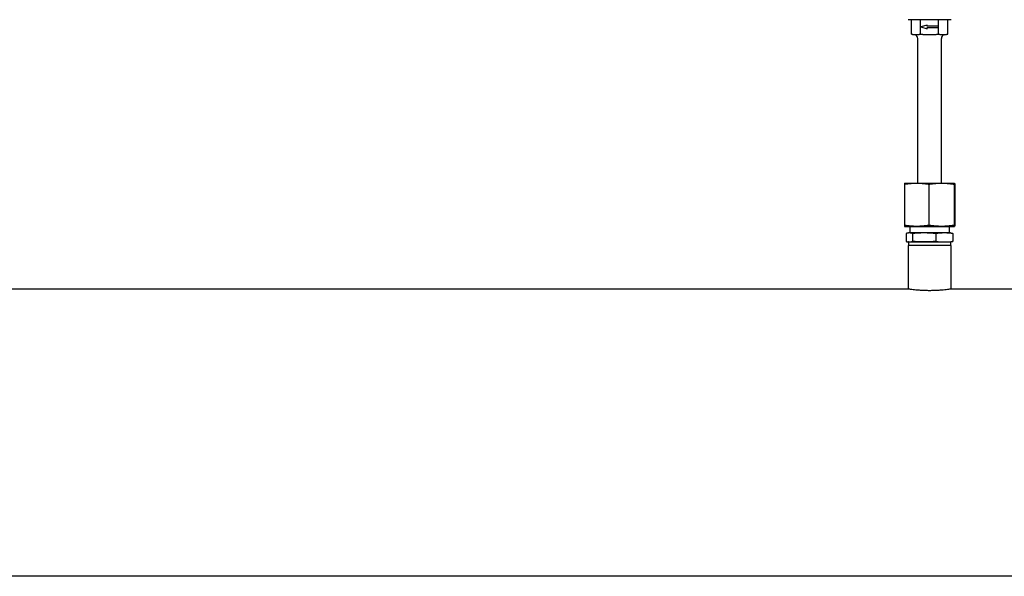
# Model space of a CAD drawing. Extents: x -89225 to 110569, y 13360 to 87647.
# Tile 105 of 256: x 24767 to 25517, y 29961 to 30386. Entities that reach past the tile are written whole.
import ezdxf

# ---------------------------------------------------------------- set-up
doc = ezdxf.new("R2010")
doc.units = 0
doc.layers.add('INSTALLATIE', color=6, linetype='Continuous')

# ---------------------------------------------------------------- blocks, each defined once
blk = doc.blocks.new('Beluchtingsinstallatie VAZ')
for p, q in [((1119347.11, -970483.86), (1119314.37, -970483.86)), ((1119316.88, -970494.88), (1119316.88, -970483.86)), ((1119323.81, -970494.88), (1119323.81, -970483.86)), ((1119328.97, -970488.03), (1119323.97, -970489.37)), ((1119323.97, -970489.37), (1119328.97, -970490.71)), ((1119328.97, -970488.87), (1119328.97, -970488.03)), ((1119337.47, -970488.87), (1119328.97, -970488.87)), ((1119328.97, -970490.71), (1119328.97, -970489.87)), ((1119328.97, -970489.87), (1119337.47, -970489.87)), ((1119337.47, -970489.87), (1119337.47, -970488.87)), ((1119337.67, -970494.88), (1119337.67, -970483.86)), ((1119344.6, -970494.88), (1119344.6, -970483.86)), ((1119319.26, -970495.3), (1119316.88, -970494.88)), ((1119321.74, -970608.51), (1119321.74, -970498.26)), ((1119339.74, -970608.51), (1119339.74, -970498.26)), ((1119342.22, -970495.3), (1119344.6, -970494.88)), ((1119311.51, -970609.3), (1119311.51, -970640.72)), ((1119311.74, -970608.51), (1119311.73, -970608.51)), ((1119311.74, -970608.51), (1119320.89, -970608.51)), ((1119320.89, -970608.51), (1119339.89, -970608.51)), ((1119330.27, -970609.3), (1119330.27, -970640.72)), ((1119339.89, -970608.51), (1119349.73, -970608.51)), ((1119349.5, -970609.3), (1119349.5, -970640.72)), ((1119349.73, -970608.51), (1119349.74, -970608.51)), ((1119349.74, -970608.51), (1119349.74, -970608.51)), ((1119349.97, -970609.3), (1119349.97, -970640.72)), ((1119311.74, -970641.51), (1119311.73, -970641.51)), ((1119311.74, -970641.51), (1119320.89, -970641.51)), ((1119312.89, -970646.94), (1119312.89, -970652.97)), ((1119314.74, -970646.51), (1119314.17, -970646.61)), ((1119315.29, -970646.51), (1119314.74, -970646.51)), ((1119326.6, -970646.51), (1119315.29, -970646.51)), ((1119315.74, -970641.51), (1119315.74, -970646.51)), ((1119317.68, -970646.94), (1119317.68, -970652.97)), ((1119320.89, -970641.51), (1119339.89, -970641.51)), ((1119342.06, -970646.51), (1119326.6, -970646.51)), ((1119335.53, -970646.94), (1119335.53, -970652.97)), ((1119339.89, -970641.51), (1119349.73, -970641.51)), ((1119346.74, -970646.51), (1119342.06, -970646.51)), ((1119345.74, -970641.51), (1119345.74, -970646.51)), ((1119346.74, -970646.51), (1119347.3, -970646.61)), ((1119348.59, -970646.94), (1119348.59, -970652.97)), ((1119349.73, -970641.51), (1119349.74, -970641.51)), ((1119349.74, -970641.51), (1119349.74, -970641.51)), ((1119314.74, -970653.41), (1119314.17, -970653.31)), ((1119314.74, -970653.41), (1119315.29, -970653.41)), ((1119314.74, -970653.41), (1119314.74, -970656.08)), ((1119315.29, -970653.41), (1119326.6, -970653.41)), ((1119326.6, -970653.41), (1119342.06, -970653.41)), ((1119342.06, -970653.41), (1119346.74, -970653.41)), ((1119346.74, -970653.41), (1119347.3, -970653.31)), ((1119346.74, -970653.41), (1119346.74, -970656.08)), ((1119346.99, -970656.08), (1119314.49, -970656.08)), ((1119314.49, -970656.08), (1119314.49, -970689.32)), ((1119346.99, -970656.08), (1119346.99, -970689.32)), ((1119314.39, -970689.31), (1118557.47, -970689.31)), ((1123376.67, -970689.31), (1119347.09, -970689.31)), ((1123360.31, -970908.39), (1118572.59, -970908.39))]:
    blk.add_line(p, q)
for centre, start, end in [((1119318.74, -970498.26), 0, 80), ((1119342.74, -970498.26), 100, 180)]:
    blk.add_arc(centre, 3, start, end)
for points, weights in [([(1119316.88, -970494.88), (1119320.35, -970495.49), (1119323.81, -970494.88)], [3.63760455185, 4.20034393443, 3.63760455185]), ([(1119323.81, -970494.88), (1119330.74, -970495.49), (1119337.67, -970494.88)], [3.63760455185, 4.20034393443, 3.63760455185]), ([(1119337.67, -970494.88), (1119341.13, -970495.49), (1119344.6, -970494.88)], [3.63760455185, 4.20034393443, 3.63760455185]), ([(1119311.73, -970608.51), (1119311.63, -970608.54), (1119311.51, -970609.3)], [1.00319395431, 1.04187230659, 1.01001874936]), ([(1119311.51, -970609.3), (1119316.54, -970608.51), (1119320.89, -970608.51)], [1.01001874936, 1.04314139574, 1]), ([(1119320.89, -970608.51), (1119325.24, -970608.51), (1119330.27, -970609.3)], [1, 1.04314139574, 1.01001874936]), ([(1119330.27, -970609.3), (1119335.42, -970608.51), (1119339.89, -970608.51)], [1.01001874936, 1.04314139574, 1]), ([(1119339.89, -970608.51), (1119344.35, -970608.51), (1119349.5, -970609.3)], [1, 1.04314139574, 1.01001874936]), ([(1119349.5, -970609.3), (1119349.63, -970608.51), (1119349.73, -970608.51)], [1.01001874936, 1.04314139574, 1]), ([(1119349.73, -970608.51), (1119349.84, -970608.51), (1119349.97, -970609.3)], [1, 1.04314139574, 1.01001874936]), ([(1119311.51, -970640.72), (1119311.63, -970641.48), (1119311.73, -970641.51)], [1.01001874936, 1.04187230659, 1.00319395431]), ([(1119320.89, -970641.51), (1119316.54, -970641.51), (1119311.51, -970640.72)], [1, 1.04314139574, 1.01001874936]), ([(1119330.27, -970640.72), (1119325.24, -970641.51), (1119320.89, -970641.51)], [1.01001874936, 1.04314139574, 1]), ([(1119339.89, -970641.51), (1119335.42, -970641.51), (1119330.27, -970640.72)], [1, 1.04314139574, 1.01001874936]), ([(1119349.5, -970640.72), (1119344.35, -970641.51), (1119339.89, -970641.51)], [1.01001874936, 1.04314139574, 1]), ([(1119349.73, -970641.51), (1119349.63, -970641.51), (1119349.5, -970640.72)], [1, 1.04314139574, 1.01001874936]), ([(1119349.97, -970640.72), (1119349.84, -970641.51), (1119349.73, -970641.51)], [1.01001874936, 1.04314139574, 1]), ([(1119315.29, -970646.51), (1119314.17, -970646.51), (1119312.89, -970646.94)], [2.40009769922, 2.40009769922, 2.22777843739]), ([(1119317.68, -970646.94), (1119316.4, -970646.51), (1119315.29, -970646.51)], [2.22777843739, 2.40009769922, 2.40009769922]), ([(1119326.6, -970646.51), (1119322.46, -970646.51), (1119317.68, -970646.94)], [2.40009801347, 2.40009801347, 2.22777872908]), ([(1119335.53, -970646.94), (1119330.74, -970646.51), (1119326.6, -970646.51)], [2.22777872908, 2.40009801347, 2.40009801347]), ([(1119342.06, -970646.51), (1119339.03, -970646.51), (1119335.53, -970646.94)], [2.40009769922, 2.40009769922, 2.22777843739]), ([(1119348.59, -970646.94), (1119345.09, -970646.51), (1119342.06, -970646.51)], [2.22777843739, 2.40009769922, 2.40009769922]), ([(1119347.3, -970646.61), (1119347.91, -970646.71), (1119348.59, -970646.94)], [2.35840877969, 2.315340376, 2.22777843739]), ([(1119312.89, -970652.97), (1119314.17, -970653.41), (1119315.29, -970653.41)], [2.22777843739, 2.40009769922, 2.40009769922]), ([(1119315.29, -970653.41), (1119316.4, -970653.41), (1119317.68, -970652.97)], [2.40009769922, 2.40009769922, 2.22777843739]), ([(1119326.6, -970653.41), (1119322.46, -970653.41), (1119317.68, -970652.97)], [2.40009769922, 2.40009769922, 2.22777843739]), ([(1119335.53, -970652.97), (1119330.74, -970653.41), (1119326.6, -970653.41)], [2.22777843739, 2.40009769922, 2.40009769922]), ([(1119335.53, -970652.97), (1119339.03, -970653.41), (1119342.06, -970653.41)], [2.22777843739, 2.40009769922, 2.40009769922]), ([(1119342.06, -970653.41), (1119345.09, -970653.41), (1119348.59, -970652.97)], [2.40009769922, 2.40009769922, 2.22777843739]), ([(1119348.59, -970652.97), (1119347.91, -970653.2), (1119347.3, -970653.31)], [2.22777843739, 2.315340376, 2.35840877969])]:
    blk.add_rational_spline(points, weights, degree=2)
blk.add_open_spline([(1119347.09, -970689.31), (1119347.09, -970689.31), (1119346.99, -970689.32), (1119346.58, -970689.38), (1119346.26, -970689.43), (1119345.43, -970689.55), (1119344.91, -970689.62), (1119343.71, -970689.76), (1119343.03, -970689.84), (1119341.58, -970690), (1119340.76, -970690.08), (1119338.97, -970690.23), (1119338.01, -970690.3), (1119335.99, -970690.41), (1119334.94, -970690.46), (1119332.83, -970690.52), (1119331.77, -970690.54), (1119330.74, -970690.54), (1119329.71, -970690.54), (1119328.65, -970690.52), (1119326.54, -970690.46), (1119325.49, -970690.41), (1119323.47, -970690.3), (1119322.51, -970690.23), (1119320.72, -970690.08), (1119319.9, -970690), (1119318.45, -970689.84), (1119317.77, -970689.76), (1119316.57, -970689.62), (1119316.05, -970689.55), (1119315.22, -970689.43), (1119314.9, -970689.38), (1119314.49, -970689.32), (1119314.39, -970689.31), (1119314.39, -970689.31)], degree=3, knots=[7.402487, 7.402487, 7.402487, 7.402487, 7.710921, 7.710921, 8.019356, 8.019356, 8.32779, 8.32779, 8.636224, 8.636224, 8.944664, 8.944664, 9.253103, 9.253103, 9.561543, 9.561543, 9.869983, 9.869983, 9.869983, 10.178422, 10.178422, 10.486862, 10.486862, 10.795301, 10.795301, 11.103741, 11.103741, 11.412175, 11.412175, 11.72061, 11.72061, 12.029044, 12.029044, 12.337478, 12.337478, 12.337478, 12.337478])

msp = doc.modelspace()

# ---------------------------------------------------------------- block references
at = {"layer": 'INSTALLATIE'}
msp.add_blockref('Beluchtingsinstallatie VAZ', (-1093870.34, 1000869.49), dxfattribs=at)

doc.saveas('drawing.dxf')
